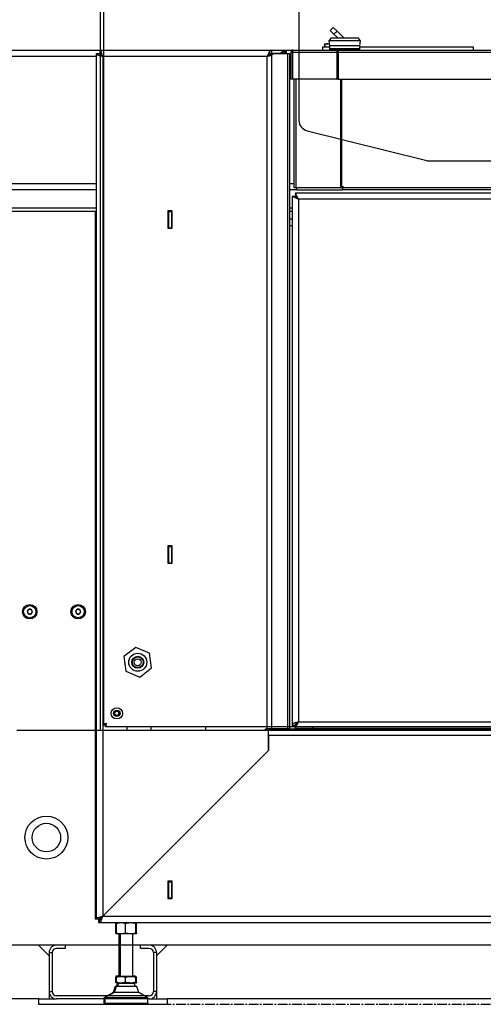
# Model space of a CAD drawing. Extents: x -72 to 51457, y 0 to 26838.
# Tile 161 of 203: x 7610 to 8041, y 12384 to 13299. Entities that reach past the tile are written whole.
import ezdxf

# ---------------------------------------------------------------- set-up
doc = ezdxf.new("R2010")
doc.units = 0
doc.header["$LTSCALE"] = 12
doc.linetypes.add('CHAIN_THIN', pattern=[1.125, 0.75, -0.125, 0.125, -0.125])
doc.linetypes.add('SOLID_THIN', pattern=[0])
doc.layers.get('0').update_dxf_attribs({"linetype": 'CONTINUOUS'})

# ---------------------------------------------------------------- blocks, each defined once
blk = doc.blocks.new('Besch_Front')
at = {"color": 7, "linetype": 'SOLID_THIN', "lineweight": 25}
for p, q in [((7898.79, 13288.99), (7901.62, 13291.81)), ((7901.62, 13291.81), (7905.15, 13288.28)), ((7902.32, 13285.45), (7898.79, 13288.99)), ((7905.15, 13288.28), (7902.32, 13285.45)), ((7906.1, 13281.67), (7902.32, 13285.45)), ((7911.76, 13281.67), (7905.15, 13288.28)), ((7891.76, 13273.67), (7891.76, 13270.67)), ((7891.76, 13273.67), (7898.05, 13273.67)), ((7893.61, 13276.03), (7893.61, 13273.67)), ((7893.92, 13276.03), (7893.77, 13276.47)), ((7893.77, 13276.47), (7896.5, 13276.47)), ((7893.92, 13276.03), (7893.92, 13273.67)), ((7897.86, 13276.24), (7896.5, 13276.47)), ((7896.5, 13276.47), (7897.84, 13276.47)), ((7899.46, 13281.67), (7897.51, 13279.37)), ((7897.51, 13279.37), (7898.03, 13274.72)), ((7927, 13279.37), (7897.51, 13279.37)), ((7898.03, 13274.72), (7898.08, 13271.97)), ((7926.48, 13274.72), (7898.03, 13274.72)), ((7925.06, 13281.67), (7899.46, 13281.67)), ((7927, 13279.37), (7925.06, 13281.67)), ((7926.43, 13271.97), (7926.48, 13274.72)), ((7926.46, 13273.67), (8031.76, 13273.67)), ((7926.48, 13274.72), (7927, 13279.37)), ((8031.76, 13273.67), (8031.76, 13270.67)), ((7681.26, 13264.67), (7284.26, 13264.67)), ((7287.26, 13270.67), (7684.4, 13270.67)), ((7681.26, 12462.67), (7681.26, 13267.53)), ((7681.26, 13267.53), (7684.26, 13267.53)), ((7684.79, 13267.53), (7684.26, 13267.53)), ((7684.4, 13270.67), (7844.06, 13270.67)), ((7684.4, 13270.67), (7684.4, 13267.67)), ((7687.26, 13264.67), (7687.26, 12465.57)), ((7840.01, 13264.67), (7687.26, 13264.67)), ((7840.01, 12639.67), (7840.01, 13264.67)), ((7841.06, 13265.85), (7841.06, 13265.38)), ((7842.14, 13266.23), (7844.05, 13267.53)), ((7844.26, 13266.23), (7842.14, 13266.23)), ((7844.05, 13267.53), (7843.43, 13267.53)), ((7844.05, 13267.53), (7846.17, 13267.53)), ((7844.06, 13270.67), (7844.06, 13267.67)), ((7844.06, 13270.67), (7857.07, 13270.67)), ((7844.06, 13267.67), (7852.44, 13267.67)), ((7844.26, 13266.23), (7846.17, 13267.53)), ((7844.26, 13266.23), (7844.26, 12639.67)), ((7846.17, 13267.53), (7859.3, 13267.53)), ((7855.7, 13270.47), (7852.44, 13267.67)), ((7854.49, 13267.67), (7852.44, 13267.67)), ((7854.49, 13267.67), (7854.49, 13269.43)), ((7855.7, 13267.67), (7854.49, 13267.67)), ((7855.7, 13270.47), (7855.7, 13267.67)), ((7855.7, 13267.67), (7857.07, 13267.67)), ((7857.07, 13270.67), (7857.95, 13270.67)), ((7857.07, 13267.67), (7857.07, 13270.67)), ((7857.95, 13267.67), (7857.07, 13267.67)), ((7857.95, 13270.67), (7857.95, 13267.67)), ((7857.95, 13270.67), (7864.36, 13270.67)), ((7859.3, 13267.53), (7861.06, 13267.53)), ((7859.3, 12639.67), (7859.3, 13267.53)), ((7861.06, 13267.53), (7861.06, 12639.67)), ((7862.26, 13264.67), (7861.06, 13264.67)), ((7862.26, 13268.57), (7864.15, 13268.57)), ((7862.26, 13268.57), (7862.26, 13243.67)), ((7864.15, 13243.67), (7864.15, 13268.57)), ((7905.02, 13268.57), (7864.15, 13268.57)), ((7864.36, 13270.67), (7905.71, 13270.67)), ((7899.4, 13271.97), (7898.08, 13271.97)), ((7898.16, 13271.77), (7898.21, 13270.87)), ((7899.48, 13271.77), (7898.16, 13271.77)), ((7899.52, 13270.87), (7898.21, 13270.87)), ((7898.63, 13271.97), (7898.64, 13271.77)), ((7898.66, 13270.87), (7898.66, 13270.67)), ((7926.43, 13271.97), (7899.4, 13271.97)), ((7926.35, 13271.77), (7899.48, 13271.77)), ((7926.3, 13270.87), (7899.52, 13270.87)), ((7905.02, 13268.57), (7905.02, 13243.67)), ((7905.71, 13268.57), (7905.02, 13268.57)), ((7905.71, 13270.67), (8416.81, 13270.67)), ((7905.71, 13270.67), (7905.71, 13270.67)), ((7905.71, 13268.67), (7905.71, 13270.67)), ((7905.71, 13268.57), (7905.71, 13243.67)), ((7906.26, 13268.47), (7906.26, 13243.67)), ((8416.26, 13268.47), (7906.26, 13268.47)), ((7925.86, 13270.67), (7925.86, 13270.87)), ((7925.87, 13271.77), (7925.88, 13271.97)), ((7926.3, 13270.87), (7926.35, 13271.77)), ((7864.15, 13243.67), (7862.26, 13243.67)), ((7905.02, 13243.67), (7864.15, 13243.67)), ((7865.3, 13142.67), (7865.3, 13243.67)), ((7866.68, 13243.67), (7866.68, 13142.67)), ((7905.02, 13243.67), (7905.71, 13243.67)), ((7906.26, 13243.67), (8416.26, 13243.67)), ((7908.56, 13142.67), (7908.56, 13243.67)), ((7909.28, 13243.67), (7909.28, 13142.67)), ((7284.26, 13146.67), (7681.26, 13146.67)), ((7861.06, 13146.67), (7865.3, 13146.67)), ((7681.26, 13140.67), (7285.54, 13140.67)), ((7867.8, 13140.67), (7861.06, 13140.67)), ((7866.68, 13142.67), (7865.3, 13142.67)), ((7866.4, 13138.07), (7866.4, 13135.07)), ((7866.4, 13138.07), (8456.12, 13138.07)), ((7908.56, 13142.67), (7866.68, 13142.67)), ((7867.8, 13140.67), (7867.8, 13142.67)), ((7867.8, 13140.67), (7910.17, 13140.67)), ((7909.28, 13142.67), (7908.56, 13142.67)), ((7909.28, 13142.67), (7909.72, 13142.67)), ((7909.72, 13143.87), (7910.72, 13143.87)), ((7909.72, 13142.67), (7909.72, 13143.87)), ((7909.72, 13142.67), (7910.17, 13142.67)), ((7910.17, 13142.67), (7910.17, 13140.67)), ((8412.35, 13140.67), (7910.17, 13140.67)), ((7910.72, 13143.87), (7910.72, 13142.87)), ((7910.72, 13142.87), (8411.8, 13142.87)), ((7863.26, 13134.93), (7866.26, 13134.93)), ((7863.26, 13134.93), (7863.26, 12643.21)), ((8453.26, 13132.07), (7869.26, 13132.07)), ((7869.26, 13132.07), (7869.26, 12646.07)), ((7681.26, 13123.67), (7302.83, 13123.67)), ((7681.26, 13120.67), (7304.26, 13120.67)), ((7680.26, 13120.67), (7680.26, 12462.77)), ((7751.76, 13121.17), (7747.76, 13121.17)), ((7747.76, 13121.17), (7747.76, 13105.17)), ((7748.16, 13121.17), (7748.16, 13105.17)), ((7748.26, 13120.57), (7748.26, 13121.17)), ((7748.26, 13120.57), (7751.26, 13120.57)), ((7748.26, 13120.57), (7748.26, 13105.57)), ((7751.26, 13120.57), (7751.26, 13121.17)), ((7751.76, 13120.67), (7751.26, 13120.67)), ((7751.26, 13120.57), (7751.26, 13105.57)), ((7751.76, 13105.17), (7751.76, 13121.17)), ((7863.26, 13123.67), (7861.06, 13123.67)), ((7863.26, 13120.67), (7861.06, 13120.67)), ((7863.26, 13113.57), (7861.06, 13113.57)), ((7747.76, 13105.17), (7751.76, 13105.17)), ((7748.26, 13105.57), (7751.26, 13105.57)), ((7748.26, 13105.17), (7748.26, 13105.57)), ((7751.26, 13105.17), (7751.26, 13105.57)), ((7861.06, 13107.57), (7863.26, 13107.57)), ((7751.76, 12809.67), (7747.76, 12809.67)), ((7747.76, 12809.67), (7747.76, 12793.67)), ((7748.16, 12809.67), (7748.16, 12793.67)), ((7748.26, 12809.07), (7748.26, 12809.67)), ((7748.26, 12809.07), (7751.26, 12809.07)), ((7748.26, 12809.07), (7748.26, 12794.07)), ((7751.26, 12809.07), (7751.26, 12809.67)), ((7751.26, 12809.07), (7751.26, 12794.07)), ((7751.76, 12793.67), (7751.76, 12809.67)), ((7747.76, 12793.67), (7751.76, 12793.67)), ((7748.26, 12794.07), (7751.26, 12794.07)), ((7748.26, 12793.67), (7748.26, 12794.07)), ((7751.26, 12793.67), (7751.26, 12794.07)), ((7863.26, 12643.21), (7866.26, 12643.21)), ((7866.4, 12640.07), (7866.4, 12643.07)), ((7869.26, 12646.07), (8453.26, 12646.07)), ((7838.51, 12639.67), (7840.01, 12639.67)), ((7838.51, 12638.17), (7838.51, 12639.67)), ((7841.26, 12638.17), (7838.51, 12638.17)), ((7844.26, 12639.67), (7840.01, 12639.67)), ((7841.26, 12639.57), (8474.01, 12639.57)), ((7841.26, 12638.17), (7841.26, 12639.57)), ((7841.26, 12619.57), (7841.26, 12638.17)), ((7841.26, 12633.57), (7841.26, 12619.57)), ((8481.26, 12633.57), (7841.26, 12633.57)), ((7859.3, 12639.67), (7844.26, 12639.67)), ((7852.76, 12639.57), (7852.76, 12639.67)), ((7861.06, 12639.67), (7859.3, 12639.67)), ((7860.26, 12639.57), (7860.26, 12639.67)), ((7861.06, 12639.67), (7891.26, 12639.67)), ((8456.12, 12640.07), (7866.4, 12640.07)), ((7891.26, 12640.07), (7891.26, 12639.57)), ((7941.26, 12639.57), (7941.26, 12640.07)), ((7941.26, 12639.67), (8381.26, 12639.67)), ((7687.26, 12465.57), (7841.26, 12619.57)), ((7751.76, 12498.07), (7747.76, 12498.07)), ((7747.76, 12498.07), (7747.76, 12482.07)), ((7748.16, 12498.07), (7748.16, 12482.07)), ((7748.26, 12497.57), (7748.26, 12498.07)), ((7748.26, 12497.57), (7751.26, 12497.57)), ((7748.26, 12497.57), (7748.26, 12482.57)), ((7751.26, 12497.57), (7751.26, 12498.07)), ((7751.26, 12497.57), (7751.26, 12482.57)), ((7751.76, 12482.07), (7751.76, 12498.07)), ((7747.76, 12482.07), (7751.76, 12482.07)), ((7748.26, 12482.57), (7751.26, 12482.57)), ((7748.26, 12482.07), (7748.26, 12482.57)), ((7751.26, 12482.07), (7751.26, 12482.57)), ((7681.26, 12462.77), (7680.26, 12462.77)), ((7684.26, 12462.67), (7681.26, 12462.67)), ((7683.26, 12462.67), (7683.26, 12459.67)), ((7683.26, 12459.67), (7684.26, 12459.67)), ((7684.26, 12462.57), (7684.26, 12462.67)), ((7684.37, 12462.57), (7684.26, 12462.57)), ((7684.26, 12462.57), (7684.26, 12459.57)), ((7684.26, 12459.57), (8638.26, 12459.57)), ((7687.26, 12465.57), (8635.26, 12465.57)), ((7699.06, 12459.57), (7699.26, 12459.37)), ((7699.26, 12459.51), (7699.26, 12458.87)), ((7699.26, 12458.87), (7699.98, 12459.06)), ((7699.26, 12449.88), (7699.26, 12458.87)), ((7699.88, 12449.78), (7699.88, 12458.77)), ((7699.96, 12459.57), (7700.13, 12459.4)), ((7708.45, 12449.78), (7708.45, 12458.77)), ((7717.83, 12449.78), (7717.83, 12458.77)), ((7718.28, 12459.3), (7718.56, 12459.57)), ((7718.63, 12449.78), (7718.63, 12458.77)), ((7699.91, 12449.7), (7699.26, 12449.88)), ((7699.26, 12449.88), (7699.26, 12449.07)), ((7700.04, 12449.07), (7699.26, 12449.07)), ((7704.17, 12448.97), (7700.27, 12448.97)), ((7702.26, 12448.97), (7702.26, 12409.67)), ((7703.26, 12448.97), (7703.26, 12409.57)), ((7713.14, 12448.97), (7704.17, 12448.97)), ((7718.23, 12448.97), (7713.14, 12448.97)), ((7715.26, 12409.57), (7715.26, 12448.97)), ((7699.26, 12409.67), (7699.26, 12408.87)), ((7703.26, 12409.67), (7699.26, 12409.67)), ((7699.26, 12408.87), (7699.98, 12409.06)), ((7699.26, 12404.21), (7699.26, 12408.87)), ((7699.91, 12404.04), (7699.26, 12404.21)), ((7699.26, 12404.21), (7699.26, 12403.41)), ((7700.04, 12403.41), (7699.26, 12403.41)), ((7699.88, 12404.11), (7699.88, 12408.77)), ((7704.17, 12409.57), (7700.27, 12409.57)), ((7704.17, 12403.31), (7700.27, 12403.31)), ((7702.72, 12409.57), (7703.26, 12409.62)), ((7713.14, 12409.57), (7704.17, 12409.57)), ((7713.14, 12403.31), (7704.17, 12403.31)), ((7708.45, 12404.11), (7708.45, 12408.77)), ((7718.23, 12409.57), (7713.14, 12409.57)), ((7718.23, 12403.31), (7713.14, 12403.31)), ((7717.26, 12409.67), (7715.26, 12409.67)), ((7717.83, 12404.11), (7717.83, 12408.77)), ((7718.63, 12404.11), (7718.63, 12408.77)), ((7696.76, 12394.67), (7688.26, 12389.67)), ((7697.76, 12394.57), (7689.26, 12389.57)), ((7698.76, 12400.27), (7696.76, 12394.67)), ((7697.79, 12394.67), (7696.76, 12394.67)), ((7699.76, 12400.17), (7697.76, 12394.57)), ((7698.88, 12394.57), (7697.76, 12394.57)), ((7700.87, 12400.27), (7698.76, 12400.27)), ((7720.76, 12394.57), (7698.88, 12394.57)), ((7700.69, 12400.17), (7699.76, 12400.17)), ((7718.76, 12400.17), (7700.69, 12400.17)), ((7702.15, 12402.93), (7701.1, 12402.93)), ((7702.8, 12402.83), (7702.1, 12402.83)), ((7716.41, 12402.83), (7702.8, 12402.83)), ((7717.76, 12400.27), (7717.65, 12400.27)), ((7717.79, 12400.17), (7717.76, 12400.27)), ((7720.76, 12394.57), (7718.76, 12400.17)), ((7729.26, 12389.57), (7720.76, 12394.57)), ((7688.26, 12389.67), (7688.26, 12389.07)), ((7689.43, 12389.67), (7688.26, 12389.67)), ((7689.26, 12389.07), (7688.26, 12389.07)), ((7688.26, 12388.9), (7688.26, 12384.47)), ((7689.39, 12388.9), (7688.26, 12388.9)), ((7688.39, 12389.07), (7688.39, 12388.9)), ((7689.26, 12389.57), (7689.26, 12388.97)), ((7691.21, 12389.57), (7689.26, 12389.57)), ((7691.21, 12388.97), (7689.26, 12388.97)), ((7689.26, 12388.8), (7689.26, 12384.37)), ((7691.21, 12388.8), (7689.26, 12388.8)), ((7689.39, 12388.97), (7689.39, 12388.8)), ((7729.26, 12389.57), (7691.21, 12389.57)), ((7729.26, 12388.97), (7691.21, 12388.97)), ((7729.26, 12388.8), (7691.21, 12388.8)), ((7729.12, 12388.8), (7729.12, 12388.97)), ((7729.26, 12388.97), (7729.26, 12389.57)), ((7729.26, 12384.37), (7729.26, 12388.8)), ((7688.26, 12384.47), (7689.06, 12383.67)), ((7689.26, 12384.47), (7688.26, 12384.47)), ((7689.96, 12383.67), (7689.06, 12383.67)), ((7689.26, 12384.37), (7690.06, 12383.57)), ((7691.21, 12384.37), (7689.26, 12384.37)), ((7691.93, 12383.57), (7690.06, 12383.57)), ((7729.26, 12384.37), (7691.21, 12384.37)), ((7728.46, 12383.57), (7691.93, 12383.57)), ((7728.46, 12383.57), (7729.26, 12384.37))]:
    blk.add_line(p, q, dxfattribs=at)
at = {"color": 7, "linetype": 'CHAIN_THIN', "lineweight": 25}
blk.add_line((7728.46, 12383.57), (8594.06, 12383.57), dxfattribs=at)
at = {"color": 7, "linetype": 'SOLID_THIN', "lineweight": 25}
blk.add_lwpolyline([(7905.74, 13268.67), (7905.74, 13268.67), (7905.73, 13268.66), (7905.72, 13268.66), (7905.72, 13268.64), (7905.71, 13268.63), (7905.71, 13268.61), (7905.71, 13268.59), (7905.71, 13268.57)], dxfattribs=at)
for centre, radius, start, end in [((7907.25, 13269.01), 2.27, 132.84943, 191.02792), ((7700.86, 12403.11), 0.3, 324.85715, 41.81031), ((7701.86, 12403.01), 0.3, 324.85715, 90), ((7716.66, 12403.01), 0.3, 90, 215.14285), ((7708.26, 12397.9), 8.75, 144.85715, 164.2439), ((7709.26, 12397.8), 8.75, 144.85715, 164.2439), ((7709.26, 12397.8), 8.75, 15.7561, 35.14285)]:
    blk.add_arc(centre, radius, start, end, dxfattribs=at)
for points in [[(7893.77, 13276.47), (7893.72, 13276.47), (7893.69, 13276.38), (7893.61, 13276.03)], [(7896.5, 13276.47), (7895.76, 13276.47), (7895.23, 13276.38), (7893.92, 13276.03)], [(7840.01, 13264.67), (7840.37, 13264.91), (7840.84, 13265.22), (7841.25, 13265.51), (7841.59, 13265.77), (7841.91, 13266.04), (7842.14, 13266.23)], [(7840.01, 13264.67), (7840.67, 13264.89), (7841.69, 13265.23), (7842.72, 13265.6), (7843.5, 13265.9), (7843.99, 13266.11), (7844.26, 13266.23)], [(7681.26, 12463.8), (7681.05, 12463.69), (7680.75, 12463.53), (7680.5, 12463.33), (7680.35, 12463.12), (7680.29, 12462.91), (7680.26, 12462.77)], [(7683.26, 12459.67), (7683.39, 12459.7), (7683.59, 12459.76), (7683.8, 12459.88), (7683.99, 12460.1), (7684.15, 12460.37), (7684.26, 12460.56)], [(7699.88, 12458.77), (7700.41, 12458.94), (7701.19, 12459.18), (7701.99, 12459.37), (7702.81, 12459.48), (7703.61, 12459.54), (7704.17, 12459.57)], [(7700.14, 12459.42), (7700.11, 12459.39), (7700.07, 12459.34), (7700.02, 12459.24), (7699.97, 12459.08), (7699.92, 12458.9), (7699.88, 12458.77)], [(7708.45, 12458.77), (7708.88, 12458.9), (7709.58, 12459.1), (7710.47, 12459.29), (7711.49, 12459.43), (7712.48, 12459.52), (7713.14, 12459.57)], [(7713.14, 12459.57), (7713.6, 12459.56), (7714.33, 12459.52), (7715.22, 12459.41), (7716.22, 12459.2), (7717.19, 12458.95), (7717.83, 12458.77)], [(7718.39, 12459.4), (7718.48, 12459.31), (7718.51, 12459.21), (7718.63, 12458.77)], [(7699.88, 12449.78), (7699.93, 12449.6), (7700, 12449.37), (7700.08, 12449.18), (7700.16, 12449.06), (7700.23, 12449), (7700.28, 12448.97)], [(7708.45, 12449.78), (7707.92, 12449.6), (7707.15, 12449.37), (7706.34, 12449.18), (7705.52, 12449.06), (7704.72, 12449), (7704.17, 12448.97)], [(7718.23, 12448.97), (7718.1, 12448.99), (7718.01, 12449.15), (7717.83, 12449.78)], [(7718.63, 12449.78), (7718.58, 12449.6), (7718.51, 12449.37), (7718.43, 12449.18), (7718.36, 12449.06), (7718.28, 12449), (7718.23, 12448.97)], [(7699.88, 12408.77), (7700.41, 12408.94), (7701.19, 12409.18), (7701.99, 12409.37), (7702.81, 12409.48), (7703.61, 12409.54), (7704.17, 12409.57)], [(7700.28, 12409.57), (7700.15, 12409.56), (7700.07, 12409.4), (7699.88, 12408.77)], [(7699.88, 12404.11), (7699.93, 12403.94), (7700, 12403.7), (7700.08, 12403.51), (7700.16, 12403.4), (7700.23, 12403.34), (7700.28, 12403.31)], [(7708.45, 12404.11), (7707.92, 12403.94), (7707.15, 12403.7), (7706.34, 12403.51), (7705.52, 12403.4), (7704.72, 12403.34), (7704.17, 12403.31)], [(7708.45, 12408.77), (7708.88, 12408.9), (7709.57, 12409.1), (7710.46, 12409.29), (7711.48, 12409.43), (7712.48, 12409.52), (7713.14, 12409.57)], [(7713.14, 12403.31), (7712.48, 12403.36), (7711.48, 12403.45), (7710.46, 12403.59), (7709.57, 12403.78), (7708.88, 12403.98), (7708.45, 12404.11)], [(7713.14, 12409.57), (7713.6, 12409.56), (7714.32, 12409.53), (7715.21, 12409.41), (7716.22, 12409.2), (7717.19, 12408.95), (7717.83, 12408.77)], [(7717.83, 12408.77), (7717.88, 12408.94), (7717.95, 12409.18), (7718.03, 12409.37), (7718.1, 12409.48), (7718.18, 12409.54), (7718.23, 12409.57)], [(7718.23, 12403.31), (7718.1, 12403.32), (7718.01, 12403.48), (7717.83, 12404.11)], [(7718.23, 12409.57), (7718.37, 12409.56), (7718.45, 12409.4), (7718.63, 12408.77)], [(7718.63, 12404.11), (7718.58, 12403.94), (7718.51, 12403.7), (7718.43, 12403.51), (7718.36, 12403.4), (7718.28, 12403.34), (7718.23, 12403.31)]]:
    blk.add_open_spline(points, degree=3, dxfattribs=at)
for points, knots in [([(7681.26, 13267.53), (7681.46, 13266.94), (7681.72, 13266.7), (7682.64, 13266.27), (7682.89, 13266.15), (7683.38, 13265.94), (7684.25, 13265.62), (7685.42, 13265.24), (7686.55, 13264.89), (7687.26, 13264.67)], [0, 0, 0, 0, 1, 1, 1, 2, 3, 4, 5, 5, 5, 5]), ([(7684.26, 13267.53), (7684.39, 13266.9), (7684.53, 13266.66), (7684.96, 13266.25), (7685.42, 13265.83), (7685.98, 13265.45), (7687.26, 13264.67)], [0, 0, 0, 0, 1, 1, 1, 2, 2, 2, 2]), ([(7687.26, 13264.67), (7686.47, 13267.27), (7686.1, 13268.35), (7685.67, 13269.27), (7685.25, 13270.17), (7685.01, 13270.44), (7684.4, 13270.67)], [0, 0, 0, 0, 1, 1, 1, 2, 2, 2, 2]), ([(7687.26, 13264.67), (7686.47, 13265.97), (7686.1, 13266.51), (7685.67, 13266.97), (7685.25, 13267.42), (7685.01, 13267.56), (7684.4, 13267.67)], [0, 0, 0, 0, 1, 1, 1, 2, 2, 2, 2]), ([(7844.06, 13270.67), (7843.2, 13270.44), (7842.85, 13270.17), (7842.26, 13269.27), (7841.66, 13268.35), (7841.13, 13267.27), (7840.01, 13264.67)], [0, 0, 0, 0, 1, 1, 1, 2, 2, 2, 2]), ([(7844.06, 13267.67), (7843.2, 13267.56), (7842.85, 13267.42), (7842.26, 13266.97), (7841.66, 13266.51), (7841.13, 13265.97), (7840.01, 13264.67)], [0, 0, 0, 0, 1, 1, 1, 2, 2, 2, 2]), ([(7864.36, 13270.67), (7863.59, 13270.58), (7863.27, 13270.45), (7862.87, 13270.06), (7862.48, 13269.66), (7862.35, 13269.34), (7862.26, 13268.57)], [0, 0, 0, 0, 1, 1, 1, 2, 2, 2, 2]), ([(7864.15, 13268.57), (7864.06, 13269.31), (7864.05, 13269.61), (7864.1, 13270.01), (7864.12, 13270.2), (7864.15, 13270.35), (7864.19, 13270.46), (7864.23, 13270.57), (7864.27, 13270.62), (7864.36, 13270.67)], [0, 0, 0, 0, 1, 1, 1, 2, 2, 2, 3, 3, 3, 3]), ([(7906.26, 13268.47), (7906.11, 13269.42), (7906.03, 13269.82), (7905.95, 13270.16), (7905.87, 13270.49), (7905.83, 13270.59), (7905.71, 13270.67)], [0, 0, 0, 0, 1, 1, 1, 2, 2, 2, 2]), ([(7906.26, 13268.47), (7906.11, 13268.56), (7906.03, 13268.6), (7905.95, 13268.63), (7905.87, 13268.66), (7905.83, 13268.66), (7905.71, 13268.67)], [0, 0, 0, 0, 1, 1, 1, 2, 2, 2, 2]), ([(7869.26, 13132.07), (7869.07, 13132.47), (7868.77, 13133.08), (7868.46, 13133.71), (7868.2, 13134.24), (7868.01, 13134.62), (7867.89, 13134.85), (7867.29, 13136.06), (7867.11, 13136.45), (7866.77, 13137.33), (7866.7, 13137.49), (7866.62, 13137.71), (7866.54, 13137.89), (7866.48, 13137.99), (7866.43, 13138.04), (7866.4, 13138.07)], [0, 0, 0, 0, 1, 2, 3, 4, 4, 4, 5, 5, 5, 6, 7, 8, 9, 9, 9, 9]), ([(7910.17, 13140.67), (7910.29, 13140.76), (7910.33, 13140.85), (7910.41, 13141.18), (7910.5, 13141.52), (7910.57, 13141.92), (7910.72, 13142.87)], [0, 0, 0, 0, 1, 1, 1, 2, 2, 2, 2]), ([(7910.17, 13142.67), (7910.29, 13142.68), (7910.33, 13142.69), (7910.41, 13142.72), (7910.5, 13142.75), (7910.57, 13142.79), (7910.72, 13142.87)], [0, 0, 0, 0, 1, 1, 1, 2, 2, 2, 2]), ([(7863.26, 13134.93), (7863.37, 13134.87), (7863.44, 13134.84), (7863.73, 13134.72), (7863.99, 13134.61), (7864.44, 13134.41), (7865.06, 13134.13), (7865.81, 13133.77), (7866.53, 13133.42), (7866.99, 13133.19), (7867.71, 13132.83), (7868.09, 13132.64), (7869.26, 13132.07)], [0, 0, 0, 0, 1, 1, 1, 2, 3, 4, 5, 5, 5, 6, 6, 6, 6]), ([(7866.26, 13134.93), (7866.31, 13134.88), (7866.34, 13134.85), (7866.49, 13134.72), (7867, 13134.29), (7867.23, 13134.07), (7867.97, 13133.34), (7868.35, 13132.96), (7868.59, 13132.73), (7869.26, 13132.07)], [0, 0, 0, 0, 1, 1, 1, 2, 2, 2, 3, 3, 3, 3]), ([(7869.26, 13132.07), (7868.56, 13132.79), (7868.32, 13133.04), (7867.91, 13133.45), (7867.3, 13134.05), (7867.11, 13134.26), (7866.76, 13134.71), (7866.55, 13134.98), (7866.51, 13135.02), (7866.4, 13135.07)], [0, 0, 0, 0, 1, 1, 1, 2, 2, 2, 3, 3, 3, 3]), ([(7869.26, 12646.07), (7866.66, 12645.29), (7865.57, 12644.91), (7864.66, 12644.48), (7863.76, 12644.07), (7863.49, 12643.82), (7863.26, 12643.21)], [0, 0, 0, 0, 1, 1, 1, 2, 2, 2, 2]), ([(7869.26, 12646.07), (7867.96, 12645.29), (7867.42, 12644.91), (7866.96, 12644.48), (7866.51, 12644.07), (7866.37, 12643.82), (7866.26, 12643.21)], [0, 0, 0, 0, 1, 1, 1, 2, 2, 2, 2]), ([(7866.4, 12643.07), (7866.45, 12643.12), (7866.48, 12643.15), (7866.61, 12643.31), (7867.04, 12643.81), (7867.26, 12644.04), (7867.99, 12644.78), (7868.37, 12645.16), (7868.6, 12645.4), (7869.26, 12646.07)], [0, 0, 0, 0, 1, 1, 1, 2, 2, 2, 3, 3, 3, 3]), ([(7866.4, 12640.07), (7866.46, 12640.19), (7866.49, 12640.26), (7866.61, 12640.54), (7866.72, 12640.81), (7866.92, 12641.25), (7867.2, 12641.88), (7867.56, 12642.62), (7867.91, 12643.34), (7868.14, 12643.81), (7868.5, 12644.52), (7868.69, 12644.91), (7869.26, 12646.07)], [0, 0, 0, 0, 1, 1, 1, 2, 3, 4, 5, 5, 5, 6, 6, 6, 6]), ([(7687.26, 12465.57), (7684.66, 12464.77), (7683.57, 12464.39), (7682.66, 12463.96), (7681.76, 12463.54), (7681.49, 12463.29), (7681.26, 12462.67)], [0, 0, 0, 0, 1, 1, 1, 2, 2, 2, 2]), ([(7687.26, 12465.57), (7685.96, 12464.77), (7685.42, 12464.39), (7684.96, 12463.96), (7684.51, 12463.54), (7684.37, 12463.29), (7684.26, 12462.67)], [0, 0, 0, 0, 1, 1, 1, 2, 2, 2, 2]), ([(7684.26, 12459.57), (7684.88, 12459.77), (7685.13, 12460.04), (7685.58, 12460.96), (7685.7, 12461.2), (7685.92, 12461.69), (7686.26, 12462.56), (7686.67, 12463.73), (7687.03, 12464.86), (7687.26, 12465.57)], [0, 0, 0, 0, 1, 1, 1, 2, 3, 4, 5, 5, 5, 5]), ([(7684.26, 12462.57), (7684.91, 12462.7), (7685.17, 12462.84), (7685.6, 12463.28), (7686.04, 12463.73), (7686.44, 12464.29), (7687.26, 12465.57)], [0, 0, 0, 0, 1, 1, 1, 2, 2, 2, 2]), ([(7704.17, 12459.57), (7704.91, 12459.57), (7705.46, 12459.52), (7706.1, 12459.4), (7706.73, 12459.29), (7707.26, 12459.15), (7708.45, 12458.77)], [0, 0, 0, 0, 1, 1, 1, 2, 2, 2, 2]), ([(7717.83, 12458.77), (7717.9, 12459.04), (7717.93, 12459.15), (7717.97, 12459.24), (7718.01, 12459.33), (7718.03, 12459.37), (7718.09, 12459.42)], [0, 0, 0, 0, 1, 1, 1, 2, 2, 2, 2]), ([(7704.17, 12448.97), (7703.42, 12448.98), (7702.87, 12449.03), (7702.23, 12449.14), (7701.6, 12449.26), (7701.08, 12449.4), (7699.88, 12449.78)], [0, 0, 0, 0, 1, 1, 1, 2, 2, 2, 2]), ([(7713.14, 12448.97), (7711.77, 12449.08), (7711.16, 12449.15), (7710.49, 12449.26), (7709.81, 12449.38), (7709.4, 12449.48), (7708.45, 12449.78)], [0, 0, 0, 0, 1, 1, 1, 2, 2, 2, 2]), ([(7717.83, 12449.78), (7716.51, 12449.41), (7715.91, 12449.27), (7715.24, 12449.15), (7714.57, 12449.03), (7714.15, 12449), (7713.14, 12448.97)], [0, 0, 0, 0, 1, 1, 1, 2, 2, 2, 2]), ([(7704.17, 12403.31), (7703.42, 12403.31), (7702.87, 12403.36), (7702.23, 12403.48), (7701.6, 12403.59), (7701.08, 12403.73), (7699.88, 12404.11)], [0, 0, 0, 0, 1, 1, 1, 2, 2, 2, 2]), ([(7704.17, 12409.57), (7704.91, 12409.57), (7705.46, 12409.52), (7706.1, 12409.4), (7706.73, 12409.29), (7707.26, 12409.15), (7708.45, 12408.77)], [0, 0, 0, 0, 1, 1, 1, 2, 2, 2, 2]), ([(7717.83, 12404.11), (7716.5, 12403.74), (7715.9, 12403.6), (7715.23, 12403.48), (7714.56, 12403.36), (7714.14, 12403.33), (7713.14, 12403.31)], [0, 0, 0, 0, 1, 1, 1, 2, 2, 2, 2])]:
    blk.add_open_spline(points, degree=3, knots=knots, dxfattribs=at)
blk = doc.blocks.new('Vela_Front')
at = {"color": 7, "linetype": 'SOLID_THIN', "lineweight": 25}
for p, q in [((7684.76, 15038.57), (7684.76, 12638.57)), ((7687.76, 13836.72), (7687.76, 12643.43)), ((7869.76, 13729.76), (7869.76, 13205.38)), ((7877.33, 13195.68), (7988.56, 13167.87)), ((7990.99, 13167.57), (8328.53, 13167.57)), ((7617.02, 12749.15), (7618.64, 12750.8)), ((7617.64, 12746.92), (7617.02, 12749.15)), ((7619.88, 12746.35), (7617.64, 12746.92)), ((7618.64, 12750.8), (7620.87, 12750.22)), ((7621.49, 12748), (7619.88, 12746.35)), ((7620.87, 12750.22), (7621.49, 12748)), ((7662.02, 12749.15), (7663.64, 12750.8)), ((7662.64, 12746.92), (7662.02, 12749.15)), ((7664.88, 12746.35), (7662.64, 12746.92)), ((7663.64, 12750.8), (7665.87, 12750.22)), ((7666.49, 12748), (7664.88, 12746.35)), ((7665.87, 12750.22), (7666.49, 12748)), ((7717.94, 12715.31), (7706.95, 12706.86)), ((7730.74, 12710.02), (7717.94, 12715.31)), ((7706.95, 12706.86), (7708.77, 12693.13)), ((7732.56, 12696.28), (7730.74, 12710.02)), ((7721.58, 12687.84), (7732.56, 12696.28)), ((7708.77, 12693.13), (7721.58, 12687.84)), ((7700.26, 12656.38), (7698.26, 12655.23)), ((7698.26, 12655.23), (7698.26, 12652.92)), ((7698.26, 12652.92), (7700.26, 12651.76)), ((7702.26, 12655.23), (7700.26, 12656.38)), ((7700.26, 12651.76), (7702.26, 12652.92)), ((7702.26, 12652.92), (7702.26, 12655.23)), ((7687.76, 12643.43), (7689.26, 12643.43)), ((7689.26, 12643.43), (7690.1, 12643.43)), ((7689.61, 12641.57), (7689.61, 12643.07)), ((8629.9, 12641.57), (7689.61, 12641.57)), ((7709.76, 12638.57), (7709.76, 12641.57)), ((7732.26, 12638.57), (7732.26, 12641.57)), ((7782.76, 12641.57), (7782.76, 12638.57)), ((7882.76, 12638.57), (7882.76, 12641.57)), ((7607.24, 12638.57), (7678.76, 12638.57)), ((7678.76, 12638.57), (7684.76, 12638.57)), ((7684.76, 12638.57), (8284.76, 12638.57)), ((8284.76, 12438.57), (7084.76, 12438.57)), ((7634.16, 12431.67), (7627.26, 12438.57)), ((7637.26, 12428.57), (7634.16, 12431.67)), ((7637.26, 12431.67), (7640.26, 12431.67)), ((7637.26, 12431.67), (7637.26, 12395.47)), ((7640.26, 12431.67), (7640.26, 12395.47)), ((7652.26, 12435.57), (7644.16, 12435.57)), ((7652.26, 12438.57), (7652.26, 12435.57)), ((7722.26, 12435.57), (7722.26, 12438.57)), ((7730.36, 12435.57), (7722.26, 12435.57)), ((7737.26, 12431.67), (7734.26, 12431.67)), ((7734.26, 12431.67), (7734.26, 12395.47)), ((7737.26, 12428.57), (7740.36, 12431.67)), ((7737.26, 12431.67), (7737.26, 12395.47)), ((7740.36, 12431.67), (7747.26, 12438.57)), ((7637.26, 12395.47), (7637.26, 12388.57)), ((7637.26, 12395.47), (7640.26, 12395.47)), ((7737.26, 12395.47), (7734.26, 12395.47)), ((7737.26, 12395.47), (7737.26, 12388.57)), ((7627.26, 12388.57), (7394.76, 12388.57)), ((7627.26, 12388.57), (7627.26, 12383.57)), ((7627.26, 12388.57), (7644.16, 12388.57)), ((7730.36, 12391.57), (7644.16, 12391.57)), ((7730.36, 12388.57), (7644.16, 12388.57)), ((7730.36, 12388.57), (7747.26, 12388.57)), ((8050.76, 12388.57), (7747.26, 12388.57)), ((7747.26, 12388.57), (7747.26, 12383.57)), ((7627.26, 12383.57), (7747.26, 12383.57))]:
    blk.add_line(p, q, dxfattribs=at)
for centre, radius in [((7619.26, 12748.57), 6.72), ((7619.26, 12748.57), 5.67), ((7664.26, 12748.57), 6.72), ((7664.26, 12748.57), 5.67), ((7719.76, 12701.57), 8.4), ((7719.76, 12701.57), 5.5), ((7719.76, 12701.57), 5), ((7719.76, 12701.57), 3.25), ((7700.26, 12654.07), 5.25), ((7700.26, 12654.07), 3), ((7700.26, 12654.07), 1.9), ((7634.76, 12538.57), 20), ((7634.76, 12538.57), 13.25)]:
    blk.add_circle(centre, radius, dxfattribs=at)
for centre, radius, start, end in [((7879.76, 13205.38), 10, 180, 255.96376), ((7990.99, 13177.57), 10, 255.96376, 270), ((7619.26, 12748.57), 2.31, 165.56911, 225.56911), ((7619.26, 12748.57), 2.31, 105.56911, 165.56911), ((7619.26, 12748.57), 2.31, 225.56911, 285.56911), ((7619.26, 12748.57), 2.31, 45.56911, 105.56911), ((7619.26, 12748.57), 2.31, 285.56911, 345.56911), ((7619.26, 12748.57), 2.31, 345.56911, 45.56911), ((7664.26, 12748.57), 2.31, 165.56911, 225.56911), ((7664.26, 12748.57), 2.31, 105.56911, 165.56911), ((7664.26, 12748.57), 2.31, 225.56911, 285.56911), ((7664.26, 12748.57), 2.31, 45.56911, 105.56911), ((7664.26, 12748.57), 2.31, 285.56911, 345.56911), ((7664.26, 12748.57), 2.31, 345.56911, 45.56911), ((7700.26, 12654.07), 2.31, 150, 210), ((7700.26, 12654.07), 2.31, 90, 150), ((7700.26, 12654.07), 2.31, 210, 270), ((7700.26, 12654.07), 2.31, 30, 90), ((7700.26, 12654.07), 2.31, 270, 330), ((7700.26, 12654.07), 2.31, 330, 30), ((7644.16, 12431.67), 6.9, 90, 180), ((7644.16, 12431.67), 3.9, 90, 180), ((7730.36, 12431.67), 6.9, 0, 90), ((7730.36, 12431.67), 3.9, 0, 90), ((7644.16, 12395.47), 6.9, 180, 270), ((7644.16, 12395.47), 3.9, 180, 270), ((7730.36, 12395.47), 3.9, 270, 0), ((7730.36, 12395.47), 6.9, 270, 0)]:
    blk.add_arc(centre, radius, start, end, dxfattribs=at)
for points, knots in [([(7690.76, 12644.57), (7689.4, 12644.24), (7688.86, 12644.09), (7688.42, 12643.92), (7688.2, 12643.84), (7688.04, 12643.76), (7687.93, 12643.68), (7687.82, 12643.6), (7687.78, 12643.55), (7687.76, 12643.43)], [0, 0, 0, 0, 1, 1, 1, 2, 2, 2, 3, 3, 3, 3]), ([(7689.61, 12641.57), (7689.85, 12641.67), (7689.94, 12641.8), (7690.12, 12642.26), (7690.29, 12642.72), (7690.43, 12643.24), (7690.76, 12644.57)], [0, 0, 0, 0, 1, 1, 1, 2, 2, 2, 2]), ([(7689.61, 12643.07), (7689.85, 12643.13), (7689.95, 12643.19), (7690.12, 12643.42), (7690.29, 12643.65), (7690.44, 12643.91), (7690.76, 12644.57)], [0, 0, 0, 0, 1, 1, 1, 2, 2, 2, 2])]:
    blk.add_open_spline(points, degree=3, knots=knots, dxfattribs=at)
blk.add_open_spline([(7690.76, 12644.57), (7689.6, 12644.01), (7689.27, 12643.76), (7689.26, 12643.43)], degree=3, dxfattribs=at)

msp = doc.modelspace()

# ---------------------------------------------------------------- block references
at = {"lineweight": 0}
for name in ['Vela_Front', 'Besch_Front']:
    msp.add_blockref(name, (0, 0), dxfattribs=at)

doc.saveas('drawing.dxf')
